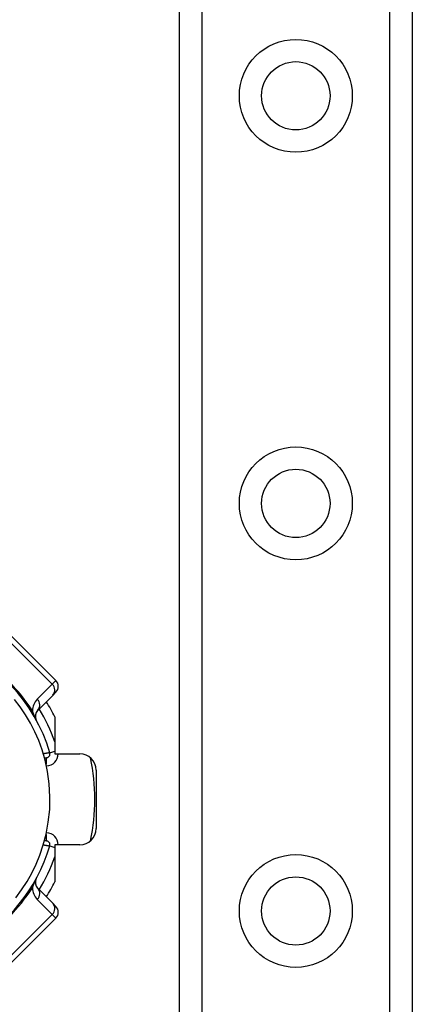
# Model space of a CAD drawing. Header units: inches. Extents: x 4.1 to 98, y 5.9 to 52.5.
# Tile 37 of 79: x 5.8 to 6.7, y 35.4 to 37.8. Entities that reach past the tile are written whole.
import ezdxf

# ---------------------------------------------------------------- set-up
doc = ezdxf.new("R2010")
doc.units = ezdxf.units.IN
doc.header["$MEASUREMENT"] = 0
doc.layers.add('Visible Edges(ANSI)', color=7, linetype='Continuous', lineweight=25)
doc.layers.add('Visible Tangent Edges(ANSI)', color=7, linetype='Continuous', lineweight=25)

msp = doc.modelspace()

# ---------------------------------------------------------------- linework, layer by layer
at = {"layer": 'Visible Edges(ANSI)'}
for p, q in [((6.1817, 17.6087), (6.1817, 38.9316)), ((6.7437, 38.9316), (6.7437, 17.6087)), ((5.8838, 36.2084), (5.7724, 36.3198)), ((5.8398, 36.1365), (5.876, 36.1727)), ((5.8838, 36.1806), (5.876, 36.1727)), ((5.8814, 36.1207), (5.8814, 36.0317)), ((5.8814, 36.0317), (5.9413, 36.0317)), ((5.8562, 36.022), (5.8601, 36.022)), ((5.9807, 35.9923), (5.9807, 35.851)), ((5.8601, 35.8213), (5.8562, 35.8213)), ((5.8814, 35.8117), (5.8814, 35.7226)), ((5.9413, 35.8117), (5.8814, 35.8117)), ((5.876, 35.6706), (5.8398, 35.7068)), ((5.876, 35.6706), (5.8838, 35.6628)), ((5.7724, 35.5236), (5.8838, 35.6349))]:
    msp.add_line(p, q, dxfattribs=at)
at = {"layer": 'Visible Edges(ANSI)', "flags": 128}
msp.add_lwpolyline([(5.7873, 35.6841), (5.801, 35.7027), (5.8142, 35.723), (5.8258, 35.7437), (5.8361, 35.7649), (5.8453, 35.7872), (5.8534, 35.8114), (5.8603, 35.8377), (5.8655, 35.8663), (5.8688, 35.8969), (5.8695, 35.928), (5.8677, 35.9591), (5.8636, 35.9888), (5.8578, 36.016), (5.8506, 36.0408), (5.8424, 36.0636), (5.8332, 36.0848), (5.8227, 36.1054), (5.8107, 36.126), (5.7976, 36.1454), (5.7843, 36.163)], dxfattribs=at)
at = {"layer": 'Visible Edges(ANSI)'}
for centre in [(6.4627, 37.6205), (6.4627, 36.6363), (6.4627, 35.652)]:
    msp.add_circle(centre, 0.0825, dxfattribs=at)
for centre, radius, start, end in [((5.4857, 35.9217), 0.3996, 16.3518, 70.8354), ((5.8699, 36.1945), 0.0197, 315, 45), ((5.4857, 35.9217), 0.4429, 26.7049, 32.1604), ((5.8537, 36.1226), 0.0197, 135, 208.6389), ((5.8601, 36.0315), 0.00945, 270, 16.3518), ((5.9413, 35.9923), 0.0394, 0, 90), ((5.4857, 35.9217), 0.4921, 348.2772, 11.7228), ((5.9413, 35.851), 0.0394, 270, 0), ((5.4857, 35.9217), 0.3996, 253.8612, 343.6482), ((5.8601, 35.8118), 0.00945, 343.6482, 90), ((5.8537, 35.7207), 0.0197, 151.3611, 225), ((5.4857, 35.9217), 0.4429, 327.8396, 333.2951), ((5.8699, 35.6488), 0.0197, 315, 45)]:
    msp.add_arc(centre, radius, start, end, dxfattribs=at)
at = {"layer": 'Visible Tangent Edges(ANSI)'}
for p, q in [((6.2356, 38.9316), (6.2356, 17.6087)), ((6.6899, 17.6087), (6.6899, 38.9316)), ((5.7638, 36.3111), (5.8751, 36.1997)), ((5.8751, 36.1997), (5.8389, 36.1635)), ((5.8751, 36.1997), (5.8838, 36.2084)), ((5.8691, 36.0342), (5.8814, 36.0377)), ((5.8601, 36.022), (5.8601, 36.0064)), ((5.8601, 35.8369), (5.8601, 35.8213)), ((5.8691, 35.8092), (5.8814, 35.8056)), ((5.8389, 35.6798), (5.8751, 35.6436)), ((5.8751, 35.6436), (5.7638, 35.5322)), ((5.8838, 35.6349), (5.8751, 35.6436))]:
    msp.add_line(p, q, dxfattribs=at)
at = {"layer": 'Visible Tangent Edges(ANSI)', "flags": 128}
for points in [[(5.8364, 36.1132), (5.8355, 36.1149), (5.8349, 36.1162), (5.8344, 36.1173), (5.8339, 36.1184), (5.8335, 36.1194), (5.833, 36.1204), (5.8326, 36.1213), (5.8322, 36.1222), (5.8319, 36.1232), (5.8315, 36.124), (5.8311, 36.1249), (5.8308, 36.1258), (5.8305, 36.1266), (5.8302, 36.1275), (5.8298, 36.1283), (5.8295, 36.1291), (5.8292, 36.1299), (5.829, 36.1307), (5.8287, 36.1315), (5.8284, 36.1322), (5.8281, 36.133), (5.8279, 36.1337), (5.8276, 36.1345), (5.8274, 36.1352)], [(5.8691, 36.0342), (5.8691, 36.0342), (5.869, 36.0341), (5.8688, 36.0341), (5.8686, 36.0341), (5.8683, 36.034), (5.8679, 36.034), (5.8675, 36.0339), (5.867, 36.0338), (5.8664, 36.0337), (5.8658, 36.0336), (5.8651, 36.0335), (5.8644, 36.0334), (5.8637, 36.0332), (5.8629, 36.0331), (5.8621, 36.033), (5.8612, 36.0328), (5.8603, 36.0327), (5.8594, 36.0325), (5.8584, 36.0323), (5.8575, 36.0322), (5.8565, 36.032), (5.8555, 36.0318), (5.8545, 36.0317), (5.8535, 36.0315)], [(5.8535, 35.8118), (5.8545, 35.8116), (5.8555, 35.8115), (5.8565, 35.8113), (5.8575, 35.8111), (5.8584, 35.811), (5.8594, 35.8108), (5.8603, 35.8106), (5.8612, 35.8105), (5.8621, 35.8103), (5.8629, 35.8102), (5.8637, 35.8101), (5.8644, 35.8099), (5.8651, 35.8098), (5.8658, 35.8097), (5.8664, 35.8096), (5.867, 35.8095), (5.8675, 35.8094), (5.8679, 35.8094), (5.8683, 35.8093), (5.8686, 35.8092), (5.8688, 35.8092), (5.869, 35.8092), (5.8691, 35.8092), (5.8691, 35.8092)], [(5.8274, 35.7081), (5.8276, 35.7088), (5.8279, 35.7096), (5.8281, 35.7103), (5.8284, 35.7111), (5.8287, 35.7118), (5.829, 35.7126), (5.8292, 35.7134), (5.8295, 35.7142), (5.8298, 35.715), (5.8302, 35.7159), (5.8305, 35.7167), (5.8308, 35.7175), (5.8311, 35.7184), (5.8315, 35.7193), (5.8319, 35.7202), (5.8322, 35.7211), (5.8326, 35.722), (5.833, 35.7229), (5.8335, 35.7239), (5.8339, 35.7249), (5.8344, 35.726), (5.8349, 35.7271), (5.8355, 35.7284), (5.8364, 35.7301)]]:
    msp.add_lwpolyline(points, dxfattribs=at)
at = {"layer": 'Visible Tangent Edges(ANSI)'}
for centre in [(6.4627, 37.6205), (6.4627, 36.6363), (6.4627, 35.652)]:
    msp.add_circle(centre, 0.1363, dxfattribs=at)
for centre, radius, start, end in [((5.4596, 35.8956), 0.439, 33.0901, 56.9099), ((5.8667, 36.1357), 0.0394, 135, 180.6587), ((5.4857, 35.9217), 0.4193, 19.3241, 31.4236), ((5.8601, 36.0315), 0.0291, 271.7673, 0.3097), ((5.8601, 35.8118), 0.0291, 359.6903, 88.2327), ((5.4857, 35.9217), 0.4193, 328.5764, 340.6759), ((5.4596, 35.9478), 0.439, 303.0901, 326.9099), ((5.8667, 35.7076), 0.0394, 179.3413, 225)]:
    msp.add_arc(centre, radius, start, end, dxfattribs=at)
for centre, major_axis, ratio, start_param, end_param in [((5.8621, 36.1867), (0.0139, -0.0139), 0.937622, 0, 1.570796), ((5.8259, 36.1505), (0.0139, -0.0139), 0.937622, 0, 1.570796), ((5.8535, 36.1613), (-0.033, -0.0215), 0.48633, 0, 0.409204), ((5.8535, 35.682), (-0.033, 0.0215), 0.48633, 5.873981, 6.283185), ((5.8259, 35.6929), (0.0139, 0.0139), 0.937622, 4.712389, 6.283185), ((5.8621, 35.6566), (0.0139, 0.0139), 0.937622, 4.712389, 6.283185)]:
    msp.add_ellipse(centre, major_axis=major_axis, ratio=ratio, start_param=start_param, end_param=end_param, dxfattribs=at)

doc.saveas('drawing.dxf')
